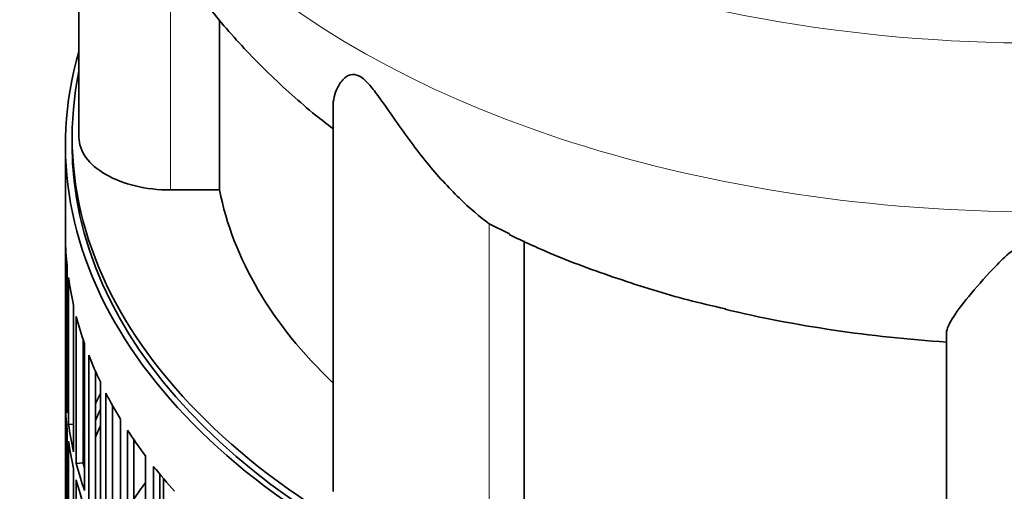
# Model space of a CAD drawing. Header units: millimetres. Extents: x 434 to 1326, y -2761 to 1974.
# Tile 6 of 33: x 1026 to 1171, y -2418 to -2349. Entities that reach past the tile are written whole.
import ezdxf

# ---------------------------------------------------------------- set-up
doc = ezdxf.new("R2010")
doc.units = ezdxf.units.MM
for name, color, linetype in [('VSI344-454_FILTR', 7, 'Continuous'), ('VSI344-454_SUPPO', 7, 'Continuous'), ('VSI344_DIFFUSORE', 7, 'Continuous')]:
    doc.layers.add(name, color=color, linetype=linetype)

# ---------------------------------------------------------------- blocks, each defined once
blk = doc.blocks.new('SE4')
at = {"layer": 'VSI344-454_FILTR', "color": 7, "linetype": 'Continuous', "lineweight": 35}
for p, q in [((1032.78, -2367.05), (1032.78, -2607.1)), ((1032.79, -2402.41), (1032.79, -2380.77)), ((1033.03, -2406.47), (1033.03, -2384.83)), ((1033.24, -2408.19), (1033.24, -2386.55)), ((1033.98, -2412.23), (1033.98, -2390.59)), ((1034.39, -2413.93), (1034.39, -2392.29)), ((1035.38, -2413.83), (1035.38, -2395.6)), ((1035.61, -2417.93), (1035.61, -2396.29)), ((1036.23, -2419.62), (1036.23, -2397.98)), ((1037.21, -2419.48), (1037.21, -2400.32)), ((1033.03, -2402.4), (1032.79, -2402.41)), ((1037.94, -2423.56), (1037.94, -2401.92)), ((1038.76, -2425.21), (1038.76, -2403.57)), ((1032.79, -2426.5), (1032.79, -2404.86)), ((1039.71, -2425.03), (1039.71, -2405.34)), ((1033.98, -2408.14), (1033.24, -2408.19)), ((1040.93, -2429.07), (1040.93, -2407.44)), ((1033.03, -2430.56), (1033.03, -2408.92)), ((1041.95, -2430.69), (1041.95, -2409.06)), ((1033.24, -2432.27), (1033.24, -2410.64)), ((1042.88, -2430.48), (1042.88, -2410.44)), ((1044.59, -2434.46), (1044.59, -2412.82)), ((1035.38, -2413.83), (1034.39, -2413.93)), ((1045.8, -2436.03), (1045.8, -2414.39)), ((1033.98, -2436.31), (1033.98, -2414.68)), ((1046.7, -2435.78), (1046.7, -2415.51)), ((1034.39, -2438.02), (1034.39, -2416.38))]:
    blk.add_line(p, q, dxfattribs=at)
for centre, major_axis, start_param, end_param in [((1176.28, -2367.05), (143.5, 0), 2.974441, 5.119162), ((1176.28, -2367.05), (142.5, 0), 3.141593, 5.135814), ((1176.28, -2379.91), (-143.5, 0), 0.010392, 0.059421), ((1176.28, -2379.91), (-143.5, 0), 0.080205, 0.129234), ((1176.28, -2379.91), (-143.5, 0), 0.150018, 0.199048), ((1176.28, -2379.91), (-143.5, 0), 0.219831, 0.268861), ((1176.28, -2401.55), (-143.5, 0), 0.010392, 0.059421), ((1176.28, -2425.64), (-143.5, 0), -0.268861, -0.248955), ((1176.28, -2379.91), (-143.5, 0), 0.289645, 0.338674), ((1176.28, -2404), (-143.5, 0), 0.010392, 0.059421), ((1176.28, -2425.64), (-142.5, 0), -0.242088, -0.219659), ((1176.28, -2401.55), (-143.5, 0), 0.080205, 0.129234), ((1176.28, -2428.08), (-142.5, 0), -0.242088, -0.219659), ((1176.28, -2425.64), (-143.5, 0), -0.199048, -0.190533), ((1176.28, -2379.91), (-143.5, 0), 0.359458, 0.408487), ((1176.28, -2404), (-143.5, 0), 0.080205, 0.129234), ((1176.28, -2425.64), (-142.5, 0), -0.160582, -0.149846), ((1176.28, -2401.55), (-143.5, 0), 0.150018, 0.199048), ((1176.28, -2401.55), (-142.5, 0), 0.149846, 0.160582), ((1176.28, -2379.91), (-143.5, 0), 0.429271, 0.4783), ((1176.28, -2404), (-143.5, 0), 0.150018, 0.199048), ((1176.28, -2449.72), (-143.5, 0), -0.408487, -0.377404)]:
    blk.add_ellipse(centre, major_axis=major_axis, ratio=0.57735, start_param=start_param, end_param=end_param, dxfattribs=at)
at = {"layer": 'VSI344-454_SUPPO', "color": 7, "linetype": 'Continuous', "lineweight": 35}
for p, q in [((1033.78, -2365.83), (1033.78, -2367.05)), ((1047.25, -2436.47), (1047.25, -2416.17))]:
    blk.add_line(p, q, dxfattribs=at)
blk.add_ellipse((1176.28, -2365.83), major_axis=(142.5, 0), ratio=0.57735, start_param=3.023053, end_param=5.165189, dxfattribs=at)
at = {"layer": 'VSI344_DIFFUSORE', "color": 7, "linetype": 'Continuous', "lineweight": 35}
for p, q in [((1034.78, -2302.46), (1034.78, -2365.83)), ((1055.53, -2373.62), (1055.53, -2348.56)), ((1072.27, -2361.33), (1072.27, -2418.08)), ((1055.53, -2373.62), (1048.28, -2373.62)), ((1098.3, -2380.08), (1095.32, -2378.6)), ((1100.45, -2420.63), (1100.45, -2381.14)), ((1162.78, -2439.73), (1162.78, -2394.74))]:
    blk.add_line(p, q, dxfattribs=at)
at = {"layer": 'VSI344_DIFFUSORE', "color": 4, "linetype": 'Continuous', "lineweight": 9}
for p, q in [((1048.28, -2373.62), (1048.28, -2338.7)), ((1095.32, -2423.59), (1095.32, -2378.6))]:
    blk.add_line(p, q, dxfattribs=at)
for centre, major_axis, start_param, end_param in [((1176.28, -2273.11), (136.58, 0), 2.759841, 5.212737), ((1176.28, -2294.79), (-142.13, 0), 0.049778, 2.049895)]:
    blk.add_ellipse(centre, major_axis=major_axis, ratio=0.57735, start_param=start_param, end_param=end_param, dxfattribs=at)
at = {"layer": 'VSI344_DIFFUSORE', "color": 7, "linetype": 'Continuous', "lineweight": 35}
for centre, major_axis, start_param, end_param in [((1048.28, -2365.83), (13.5, 0), 3.141581, 4.712389), ((1176.28, -2365.83), (-121.5, 0), 0.111341, 0.543224), ((1176.28, -2326.33), (-121.5, 0), 1.180593, 1.459455)]:
    blk.add_ellipse(centre, major_axis=major_axis, ratio=0.57735, start_param=start_param, end_param=end_param, dxfattribs=at)
for points, knots in [([(1034.43, -2298.86), (1034.58, -2300.81), (1034.94, -2305.06), (1036.5, -2312.46), (1038.95, -2320.47), (1042.21, -2328.29), (1046.22, -2335.82), (1050.98, -2343.05), (1056.49, -2349.97), (1062.69, -2356.5), (1068.19, -2361.43), (1071.37, -2363.92), (1072.23, -2364.57)], [0, 0, 0, 0, 0.0638942, 0.1651225, 0.2663931, 0.3681981, 0.4710413, 0.5754288, 0.6818454, 0.7907092, 0.9023034, 0.9420387, 0.9420387, 0.9420387, 0.9420387]), ([(1095.32, -2378.6), (1093.95, -2377.63), (1092.43, -2376.34), (1089.3, -2373.27), (1087.69, -2371.5), (1084.55, -2367.65), (1083, -2365.56), (1080.64, -2362.19), (1079.86, -2361.04), (1078.6, -2359.31), (1078.16, -2358.73), (1077.21, -2357.64), (1076.67, -2357.12), (1075.65, -2356.56), (1075.22, -2356.54), (1074.53, -2356.71), (1074.26, -2356.88), (1073.55, -2357.48), (1073.22, -2357.98), (1072.49, -2359.41), (1072.27, -2360.39), (1072.27, -2361.34)], [0, 0, 0, 0, 0.125, 0.125, 0.25, 0.25, 0.375, 0.375, 0.4375, 0.4375, 0.46875, 0.46875, 0.5, 0.5, 0.53125, 0.53125, 0.5625, 0.5625, 0.625, 0.625, 0.7387976, 0.7387976, 0.7387976, 0.7387976]), ([(1098.24, -2380.2), (1100.43, -2381.23), (1105.26, -2383.48), (1114.22, -2386.75), (1123.06, -2389.51), (1128.15, -2390.69), (1130.2, -2391.16)], [0, 0, 0, 0, 0.199055, 0.516622, 0.834033, 1, 1, 1, 1]), ([(1189.78, -2394.74), (1189.78, -2394.09), (1189.38, -2393.26), (1188.07, -2391.26), (1187.15, -2390.09), (1184.99, -2387.51), (1183.74, -2386.08), (1181.51, -2383.81), (1180.71, -2383.04), (1179.3, -2381.95), (1178.8, -2381.59), (1177.62, -2381.01), (1176.91, -2380.79), (1175.47, -2380.82), (1174.79, -2381.07), (1173.64, -2381.67), (1173.15, -2382.03), (1171.76, -2383.13), (1170.98, -2383.89), (1168.78, -2386.13), (1167.53, -2387.56), (1165.37, -2390.13), (1164.49, -2391.27), (1163.19, -2393.25), (1162.78, -2394.09), (1162.78, -2394.74)], [0, 0, 0, 0, 0.125, 0.125, 0.25, 0.25, 0.375, 0.375, 0.4375, 0.4375, 0.46875, 0.46875, 0.5, 0.5, 0.53125, 0.53125, 0.5625, 0.5625, 0.625, 0.625, 0.75, 0.75, 0.875, 0.875, 1, 1, 1, 1])]:
    blk.add_open_spline(points, degree=3, knots=knots, dxfattribs=at)

msp = doc.modelspace()

# ---------------------------------------------------------------- block references
msp.add_blockref('SE4', (0, 0))

doc.saveas('drawing.dxf')
